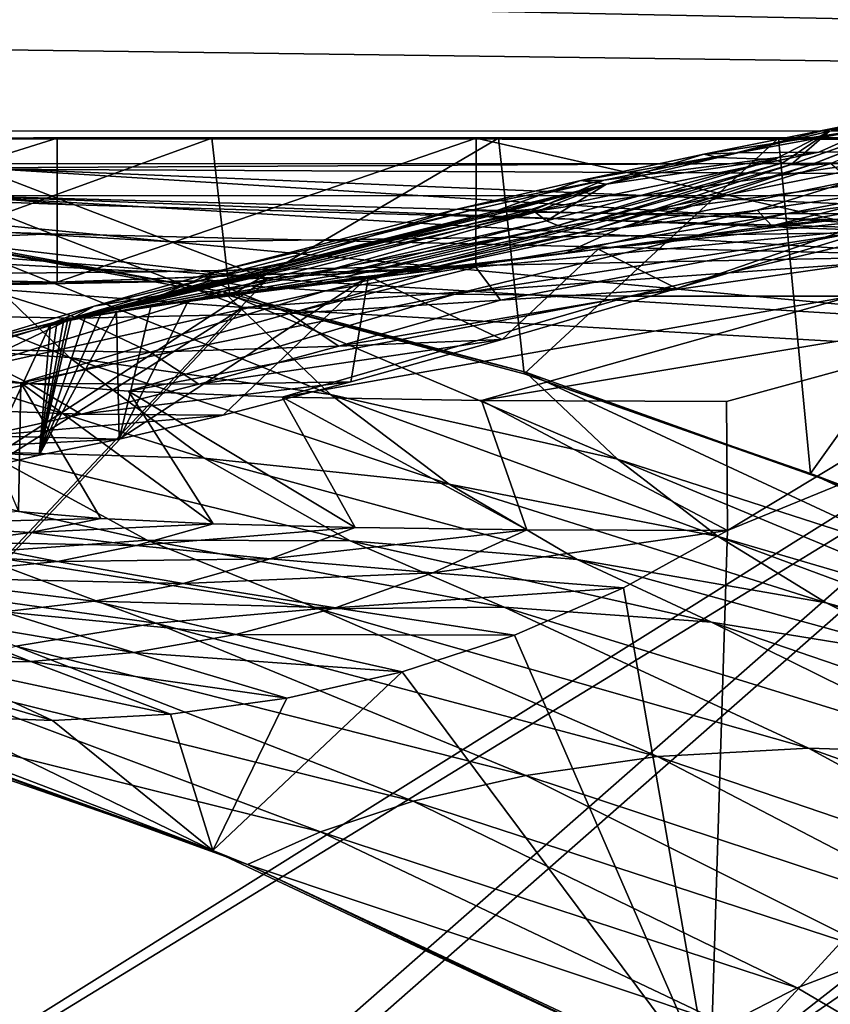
# Model space of a CAD drawing. Header units: metres. Extents: x -904 to 0, y -908 to 0.
# Tile 53 of 127: x -753 to -690, y -119 to -42. Entities that reach past the tile are written whole.
import ezdxf

# ---------------------------------------------------------------- set-up
doc = ezdxf.new("R2010")
doc.units = ezdxf.units.M

msp = doc.modelspace()

# ---------------------------------------------------------------- linework, layer by layer
at = {"layer": 'None'}
for points in [[(-885.9776, -3.567204, 2063.059814), (-239.308899, -51.564125, 2063.059814), (-25.973949, -3.563107, 2063.059814)], [(-843.492188, -35.081711, 2063.059814), (-239.308899, -51.564125, 2063.059814), (-885.9776, -3.567204, 2063.059814)], [(-25.973949, -3.563107, 163.059692), (-239.308899, -51.564125, 163.059692), (-885.977478, -3.567204, 163.059692)], [(-239.308899, -51.564125, 163.059692), (-843.492188, -35.081711, 163.059692), (-885.977478, -3.567204, 163.059692)], [(-843.492188, -35.081711, 2063.059814), (-840.820007, -39.149845, 2063.059814), (-239.308899, -51.564125, 2063.059814)], [(-239.308899, -51.564125, 163.059692), (-840.820007, -39.149845, 163.059692), (-843.492188, -35.081711, 163.059692)], [(-840.820007, -39.149845, 2063.059814), (-839.977417, -43.566975, 2063.059814), (-239.308899, -51.564125, 2063.059814)], [(-839.977417, -43.566975, 163.059692), (-840.820007, -39.149845, 163.059692), (-239.308899, -51.564125, 163.059692)], [(-239.308899, -51.564125, 2063.059814), (-839.977417, -43.566975, 2063.059814), (-839.977356, -51.567074, 2063.059814)], [(-839.977356, -51.567074, 163.059692), (-839.977417, -43.566975, 163.059692), (-239.308899, -51.564125, 163.059692)], [(-680.572144, -49.113285, 1607.149902), (-676.475647, -47.629524, 1617.058105), (-693.294556, -53.610924, 1617.156982)], [(-693.294556, -53.610924, 1617.156982), (-676.475647, -47.629524, 1617.058105), (-691.852417, -53.654686, 1645.976074)], [(-676.475647, -47.629524, 1617.058105), (-675.577393, -47.397617, 1645.847412), (-691.852417, -53.654686, 1645.976074)], [(-691.852417, -53.654686, 1645.976074), (-675.577393, -47.397617, 1645.847412), (-690.214478, -53.526592, 1674.782104)], [(-690.317322, -51.025047, 1551.963745), (-680.572144, -49.113285, 1607.149902), (-693.294556, -53.610924, 1617.156982)], [(-686.994141, -50.796169, 1327.255371), (-678.573547, -49.138653, 1368.492554), (-690.516663, -50.902607, 1439.581299)], [(-678.573547, -49.138653, 1368.492554), (-681.69519, -49.138737, 1487.796631), (-690.516663, -50.902607, 1439.581299)], [(-690.516663, -50.902607, 1439.581299), (-681.69519, -49.138737, 1487.796631), (-690.317322, -51.025047, 1551.963745)], [(-681.69519, -49.138737, 1487.796631), (-680.572144, -49.113285, 1607.149902), (-690.317322, -51.025047, 1551.963745)], [(-606.136414, -51.914799, 661.366394), (-699.596008, -124.971169, 659.501343), (-590.518127, -49.992924, 661.435425)], [(-699.596008, -124.971169, 659.501343), (-663.154419, -147.090363, 658.922119), (-590.518127, -49.992924, 661.435425)], [(-686.994141, -50.796169, 1327.255371), (-690.516663, -50.902607, 1439.581299), (-700.076782, -52.79612, 1439.706055)], [(-700.076782, -52.79612, 1439.706055), (-697.433167, -52.708385, 1327.449585), (-686.994141, -50.796169, 1327.255371)], [(-690.516663, -50.902607, 1439.581299), (-698.974731, -53.059723, 1551.982422), (-700.076782, -52.79612, 1439.706055)], [(-690.317322, -51.025047, 1551.963745), (-698.974731, -53.059723, 1551.982422), (-690.516663, -50.902607, 1439.581299)], [(-690.317322, -51.025047, 1551.963745), (-694.590576, -53.220219, 1588.328369), (-698.974731, -53.059723, 1551.982422)], [(-686.994141, -50.796169, 1327.255371), (-697.433167, -52.708385, 1327.449585), (-691.157104, -52.642071, 1215.333984)], [(-693.955383, -53.478996, 1602.743408), (-694.590576, -53.220219, 1588.328369), (-690.317322, -51.025047, 1551.963745)], [(-693.294556, -53.610924, 1617.156982), (-693.955383, -53.478996, 1602.743408), (-690.317322, -51.025047, 1551.963745)], [(-681.277405, -52.566521, 1103.477173), (-686.994141, -50.796169, 1327.255371), (-691.157104, -52.642071, 1215.333984)], [(-839.977356, -51.567074, 163.059692), (-467.23175, -51.787033, 179.151764), (-488.43335, -51.452713, 181.242859)], [(-488.43335, -51.452713, 181.242859), (-509.100311, -51.598892, 184.762161), (-839.977356, -51.567074, 163.059692)], [(-509.100311, -51.598892, 184.762161), (-530.699768, -51.560055, 189.996307), (-839.977356, -51.567074, 163.059692)], [(-839.977356, -51.567074, 163.059692), (-530.699768, -51.560055, 189.996307), (-552.6875, -51.565384, 197.086807)], [(-239.308899, -51.564125, 163.059692), (-446.597717, -51.562679, 178.448685), (-839.977356, -51.567074, 163.059692)], [(-446.597717, -51.562679, 178.448685), (-467.23175, -51.787033, 179.151764), (-839.977356, -51.567074, 163.059692)], [(-839.977356, -51.567074, 2063.059814), (-467.355255, -51.565228, 2039.645508), (-239.308899, -51.564125, 2063.059814)], [(-519.952271, -51.565491, 2038.379517), (-467.355255, -51.565228, 2039.645508), (-839.977356, -51.567074, 2063.059814)], [(-552.6875, -51.565384, 197.086807), (-575.021118, -51.566418, 206.251297), (-839.977356, -51.567074, 163.059692)], [(-572.431702, -51.56575, 2034.584595), (-519.952271, -51.565491, 2038.379517), (-839.977356, -51.567074, 2063.059814)], [(-839.977356, -51.567074, 2063.059814), (-750.220703, -51.566608, 2041.852539), (-572.431702, -51.56575, 2034.584595)], [(-575.021118, -51.566418, 206.251297), (-716.008057, -51.565823, 218.238647), (-839.977356, -51.567074, 163.059692)], [(-839.977356, -51.567074, 163.059692), (-716.008057, -51.565823, 218.238647), (-738.241882, -51.566166, 215.407654)], [(-738.241882, -51.566166, 215.407654), (-760.885681, -51.566753, 213.048294), (-839.977356, -51.567074, 163.059692)], [(-783.547546, -51.566772, 2047.543701), (-750.220703, -51.566608, 2041.852539), (-839.977356, -51.567074, 2063.059814)], [(-750.220703, -51.566608, 2041.852539), (-783.54895, -61.989502, 2045.689819), (-750.231506, -62.729321, 2039.835571)], [(-750.220703, -51.566608, 2041.852539), (-783.547546, -51.566772, 2047.543701), (-783.54895, -61.989502, 2045.689819)], [(-760.045044, -59.472603, 214.226395), (-760.885681, -51.566753, 213.048294), (-738.241882, -51.566166, 215.407654)], [(-736.846436, -63.788383, 217.489609), (-760.045044, -59.472603, 214.226395), (-738.241882, -51.566166, 215.407654)], [(-717.745789, -51.566448, 2032.447632), (-750.231506, -62.729321, 2039.835571), (-717.750916, -61.57238, 2030.668091)], [(-717.745789, -51.566448, 2032.447632), (-750.220703, -51.566608, 2041.852539), (-750.231506, -62.729321, 2039.835571)], [(-750.220703, -51.566608, 2041.852539), (-624.672058, -51.56601, 2028.267822), (-572.431702, -51.56575, 2034.584595)], [(-750.220703, -51.566608, 2041.852539), (-717.745789, -51.566448, 2032.447632), (-624.672058, -51.56601, 2028.267822)], [(-736.846436, -63.788383, 217.489609), (-738.241882, -51.566166, 215.407654), (-716.008057, -51.565823, 218.238647)], [(-714.020752, -69.827782, 221.625229), (-736.846436, -63.788383, 217.489609), (-716.008057, -51.565823, 218.238647)], [(-686.772827, -58.596397, 2018.32373), (-717.745789, -51.566448, 2032.447632), (-717.750916, -61.57238, 2030.668091)], [(-717.745789, -51.566448, 2032.447632), (-676.5354, -51.566265, 2019.448486), (-624.672058, -51.56601, 2028.267822)], [(-717.745789, -51.566448, 2032.447632), (-686.5354, -51.566296, 2019.448486), (-676.5354, -51.566265, 2019.448486)], [(-686.5354, -51.566296, 2019.448486), (-717.745789, -51.566448, 2032.447632), (-686.772827, -58.596397, 2018.32373)], [(-714.020752, -69.827782, 221.625229), (-716.008057, -51.565823, 218.238647), (-694.29541, -51.566299, 221.463013)], [(-575.021118, -51.566418, 206.251297), (-694.29541, -51.566299, 221.463013), (-716.008057, -51.565823, 218.238647)], [(-691.804321, -77.568283, 226.483505), (-714.020752, -69.827782, 221.625229), (-694.29541, -51.566299, 221.463013)], [(-691.804321, -77.568283, 226.483505), (-694.29541, -51.566299, 221.463013), (-673.218811, -51.567688, 225.023727)], [(-673.218811, -51.567688, 225.023727), (-694.29541, -51.566299, 221.463013), (-575.021118, -51.566418, 206.251297)], [(-670.402771, -86.993828, 231.967194), (-691.804321, -77.568283, 226.483505), (-673.218811, -51.567688, 225.023727)], [(-691.157104, -52.642071, 1215.333984), (-713.637146, -57.312092, 1215.782227), (-681.277405, -52.566521, 1103.477173)], [(-713.637146, -57.312092, 1215.782227), (-705.482178, -57.404751, 1103.947998), (-681.277405, -52.566521, 1103.477173)], [(-707.832947, -54.834736, 1327.637329), (-713.637146, -57.312092, 1215.782227), (-691.157104, -52.642071, 1215.333984)], [(-697.433167, -52.708385, 1327.449585), (-707.832947, -54.834736, 1327.637329), (-691.157104, -52.642071, 1215.333984)], [(-681.277405, -52.566521, 1103.477173), (-705.482178, -57.404751, 1103.947998), (-667.811035, -52.455902, 991.996216)], [(-705.482178, -57.404751, 1103.947998), (-693.73999, -57.422005, 992.433289), (-667.811035, -52.455902, 991.996216)], [(-606.136414, -51.914799, 661.366394), (-637.196106, -56.986664, 661.227844), (-699.596008, -124.971169, 659.501343)], [(-667.811035, -52.455902, 991.996216), (-693.73999, -57.422005, 992.433289), (-650.766357, -52.31934, 881.005737)], [(-693.73999, -57.422005, 992.433289), (-678.420044, -57.364502, 881.352661), (-650.766357, -52.31934, 881.005737)], [(-711.395569, -58.330513, 1602.79248), (-712.268433, -57.964592, 1588.360107), (-694.590576, -53.220219, 1588.328369)], [(-712.268433, -57.964592, 1588.360107), (-707.625366, -55.128059, 1551.999756), (-694.590576, -53.220219, 1588.328369)], [(-711.395569, -58.330513, 1602.79248), (-694.590576, -53.220219, 1588.328369), (-693.955383, -53.478996, 1602.743408)], [(-700.076782, -52.79612, 1439.706055), (-709.608032, -54.845512, 1439.825195), (-697.433167, -52.708385, 1327.449585)], [(-709.608032, -54.845512, 1439.825195), (-707.832947, -54.834736, 1327.637329), (-697.433167, -52.708385, 1327.449585)], [(-707.625366, -55.128059, 1551.999756), (-709.608032, -54.845512, 1439.825195), (-700.076782, -52.79612, 1439.706055)], [(-698.974731, -53.059723, 1551.982422), (-707.625366, -55.128059, 1551.999756), (-700.076782, -52.79612, 1439.706055)], [(-694.590576, -53.220219, 1588.328369), (-707.625366, -55.128059, 1551.999756), (-698.974731, -53.059723, 1551.982422)], [(-710.501953, -58.528481, 1617.220825), (-711.395569, -58.330513, 1602.79248), (-693.955383, -53.478996, 1602.743408)], [(-710.501953, -58.528481, 1617.220825), (-693.955383, -53.478996, 1602.743408), (-693.294556, -53.610924, 1617.156982)], [(-708.601807, -58.636147, 1646.064453), (-710.501953, -58.528481, 1617.220825), (-693.294556, -53.610924, 1617.156982)], [(-708.601807, -58.636147, 1646.064453), (-693.294556, -53.610924, 1617.156982), (-691.852417, -53.654686, 1645.976074)], [(-706.511169, -58.523956, 1674.889526), (-708.601807, -58.636147, 1646.064453), (-691.852417, -53.654686, 1645.976074)], [(-690.214478, -53.526592, 1674.782104), (-688.623352, -54.87331, 1789.914185), (-706.511169, -58.523956, 1674.889526)], [(-690.214478, -53.526592, 1674.782104), (-706.511169, -58.523956, 1674.889526), (-691.852417, -53.654686, 1645.976074)], [(-719.10675, -57.050041, 1439.938721), (-718.188416, -57.174168, 1327.818604), (-707.832947, -54.834736, 1327.637329)], [(-709.608032, -54.845512, 1439.825195), (-719.10675, -57.050041, 1439.938721), (-707.832947, -54.834736, 1327.637329)], [(-716.268677, -57.229954, 1552.015625), (-719.10675, -57.050041, 1439.938721), (-709.608032, -54.845512, 1439.825195)], [(-718.188416, -57.174168, 1327.818604), (-713.637146, -57.312092, 1215.782227), (-707.832947, -54.834736, 1327.637329)], [(-707.625366, -55.128059, 1551.999756), (-716.268677, -57.229954, 1552.015625), (-709.608032, -54.845512, 1439.825195)], [(-688.623352, -54.87331, 1789.914185), (-695.938782, -57.136173, 1789.979858), (-706.511169, -58.523956, 1674.889526)], [(-688.623352, -54.87331, 1789.914185), (-681.651672, -55.045105, 1904.648071), (-695.938782, -57.136173, 1789.979858)], [(-716.017151, -57.290825, 1559.049561), (-716.268677, -57.229954, 1552.015625), (-707.625366, -55.128059, 1551.999756)], [(-715.980103, -57.341629, 1562.641357), (-716.017151, -57.290825, 1559.049561), (-707.625366, -55.128059, 1551.999756)], [(-715.980103, -57.341629, 1562.641357), (-707.625366, -55.128059, 1551.999756), (-715.307922, -57.250824, 1566.12439)], [(-707.625366, -55.128059, 1551.999756), (-713.383423, -57.078003, 1570.325073), (-715.307922, -57.250824, 1566.12439)], [(-713.148926, -57.310753, 1573.925415), (-713.383423, -57.078003, 1570.325073), (-707.625366, -55.128059, 1551.999756)], [(-712.268433, -57.964592, 1588.360107), (-713.148926, -57.310753, 1573.925415), (-707.625366, -55.128059, 1551.999756)], [(-695.938782, -57.136173, 1789.979858), (-681.651672, -55.045109, 1904.648071), (-695.938843, -57.136177, 1789.979858)], [(-695.938843, -57.136177, 1789.979858), (-681.651672, -55.045109, 1904.648071), (-694.814087, -58.359833, 1904.736328)], [(-681.651672, -55.045105, 1904.648071), (-681.651672, -55.045109, 1904.648071), (-695.938782, -57.136173, 1789.979858)], [(-681.651672, -55.045109, 1904.648071), (-681.249146, -56.011528, 1950.980225), (-694.814087, -58.359833, 1904.736328)], [(-694.814087, -58.359833, 1904.736328), (-681.249146, -56.011528, 1950.980225), (-688.421509, -57.72229, 1958.627319)], [(-715.307922, -57.250828, 1566.12439), (-749.44281, -65.717422, 1570.321777), (-749.749573, -65.775154, 1566.162964)], [(-715.307922, -57.250828, 1566.12439), (-749.749573, -65.775154, 1566.162964), (-716.017212, -57.290829, 1559.049561)], [(-713.383484, -57.078007, 1570.325073), (-749.44281, -65.717422, 1570.321777), (-715.307922, -57.250828, 1566.12439)], [(-749.172974, -65.667244, 1573.921265), (-749.44281, -65.717422, 1570.321777), (-713.383484, -57.078007, 1570.325073)], [(-749.172974, -65.667244, 1573.921265), (-713.383484, -57.078007, 1570.325073), (-713.148926, -57.310757, 1573.925415)], [(-737.988586, -61.920437, 1440.148315), (-738.74353, -62.487206, 1328.161255), (-718.188416, -57.174171, 1327.818604)], [(-738.74353, -62.487206, 1328.161255), (-713.637146, -57.312096, 1215.782227), (-718.188416, -57.174171, 1327.818604)], [(-733.529968, -61.5336, 1552.043091), (-737.988586, -61.920437, 1440.148315), (-719.10675, -57.050045, 1439.938721)], [(-737.988586, -61.920437, 1440.148315), (-718.188416, -57.174171, 1327.818604), (-719.10675, -57.050045, 1439.938721)], [(-733.529968, -61.5336, 1552.043091), (-719.10675, -57.050045, 1439.938721), (-716.268677, -57.229958, 1552.015625)], [(-716.017212, -57.290829, 1559.049561), (-733.529968, -61.5336, 1552.043091), (-716.268677, -57.229958, 1552.015625)], [(-716.268677, -57.229958, 1552.015625), (-719.10675, -57.050045, 1439.938721), (-719.10675, -57.050041, 1439.938721)], [(-719.10675, -57.050045, 1439.938721), (-718.188416, -57.174168, 1327.818604), (-719.10675, -57.050041, 1439.938721)], [(-719.10675, -57.050041, 1439.938721), (-716.268677, -57.229954, 1552.015625), (-716.268677, -57.229958, 1552.015625)], [(-719.10675, -57.050045, 1439.938721), (-718.188416, -57.174171, 1327.818604), (-718.188416, -57.174168, 1327.818604)], [(-718.188416, -57.174171, 1327.818604), (-713.637146, -57.312092, 1215.782227), (-718.188416, -57.174168, 1327.818604)], [(-718.188416, -57.174171, 1327.818604), (-713.637146, -57.312096, 1215.782227), (-713.637146, -57.312092, 1215.782227)], [(-716.268677, -57.229954, 1552.015625), (-716.017212, -57.290829, 1559.049561), (-716.268677, -57.229958, 1552.015625)], [(-716.268677, -57.229954, 1552.015625), (-716.017151, -57.290825, 1559.049561), (-716.017212, -57.290829, 1559.049561)], [(-715.307922, -57.250828, 1566.12439), (-716.017212, -57.290829, 1559.049561), (-715.980103, -57.341629, 1562.641357)], [(-715.307922, -57.250828, 1566.12439), (-715.980103, -57.341629, 1562.641357), (-715.307922, -57.250824, 1566.12439)], [(-713.383423, -57.078003, 1570.325073), (-713.383484, -57.078007, 1570.325073), (-715.307922, -57.250824, 1566.12439)], [(-715.307922, -57.250824, 1566.12439), (-713.383484, -57.078007, 1570.325073), (-715.307922, -57.250828, 1566.12439)], [(-713.148926, -57.310757, 1573.925415), (-713.383484, -57.078007, 1570.325073), (-713.383423, -57.078003, 1570.325073)], [(-713.148926, -57.310757, 1573.925415), (-713.383423, -57.078003, 1570.325073), (-713.148926, -57.310753, 1573.925415)], [(-694.814087, -58.359833, 1904.736328), (-710.874573, -60.497696, 1790.08374), (-695.938843, -57.136177, 1789.979858)], [(-710.874573, -60.497696, 1790.08374), (-706.511169, -58.52396, 1674.889526), (-695.938843, -57.136177, 1789.979858)], [(-706.511169, -58.523956, 1674.889526), (-695.938782, -57.136173, 1789.979858), (-695.938843, -57.136177, 1789.979858)], [(-695.938843, -57.136177, 1789.979858), (-706.511169, -58.52396, 1674.889526), (-706.511169, -58.523956, 1674.889526)], [(-688.617249, -63.810783, 771.015198), (-659.544006, -57.217247, 770.81958), (-705.781616, -63.809055, 881.688293)], [(-659.544006, -57.217247, 770.81958), (-678.420044, -57.36451, 881.352661), (-705.781616, -63.809055, 881.688293)], [(-637.196106, -56.986664, 661.227844), (-698.250366, -81.97522, 660.627258), (-699.596008, -124.971169, 659.501343)], [(-637.196106, -56.986664, 661.227844), (-667.944092, -63.675739, 661.088745), (-698.250366, -81.97522, 660.627258)], [(-767.424622, -67.361702, 496.708527), (-777.687378, -57.342358, 495.326935), (-749.283997, -68.575119, 466.229614)], [(-777.687378, -57.342358, 495.326935), (-758.643005, -59.54063, 464.616974), (-749.283997, -68.575119, 466.229614)], [(-749.749573, -65.775154, 1566.162964), (-750.26123, -65.87307, 1559.086914), (-716.017212, -57.290829, 1559.049561)], [(-716.017212, -57.290829, 1559.049561), (-750.26123, -65.87307, 1559.086914), (-733.529968, -61.5336, 1552.043091)], [(-730.110229, -62.049801, 1588.369873), (-749.172974, -65.667244, 1573.921265), (-713.148926, -57.310757, 1573.925415)], [(-738.74353, -62.487206, 1328.161255), (-735.883118, -62.995476, 1216.205444), (-713.637146, -57.312096, 1215.782227)], [(-735.883118, -62.995476, 1216.205444), (-705.482239, -57.404755, 1103.947998), (-713.637146, -57.312096, 1215.782227)], [(-705.482239, -57.404755, 1103.947998), (-735.883118, -62.995476, 1216.205444), (-729.42804, -63.396309, 1104.397461)], [(-730.110229, -62.049801, 1588.369873), (-713.148926, -57.310757, 1573.925415), (-712.268433, -57.964596, 1588.360107)], [(-729.065857, -62.262619, 1602.811279), (-730.110229, -62.049801, 1588.369873), (-712.268433, -57.964596, 1588.360107)], [(-693.73999, -57.422012, 992.433289), (-705.482239, -57.404755, 1103.947998), (-729.42804, -63.396309, 1104.397461)], [(-729.42804, -63.396309, 1104.397461), (-719.390991, -63.668213, 992.853638), (-693.73999, -57.422012, 992.433289)], [(-729.065857, -62.262619, 1602.811279), (-712.268433, -57.964596, 1588.360107), (-711.395569, -58.330517, 1602.79248)], [(-719.390991, -63.668213, 992.853638), (-678.420044, -57.36451, 881.352661), (-693.73999, -57.422012, 992.433289)], [(-705.781616, -63.809055, 881.688293), (-678.420044, -57.36451, 881.352661), (-719.390991, -63.668213, 992.853638)], [(-716.017212, -57.290829, 1559.049561), (-716.017151, -57.290825, 1559.049561), (-715.980103, -57.341629, 1562.641357)], [(-713.637146, -57.312096, 1215.782227), (-705.482178, -57.404751, 1103.947998), (-713.637146, -57.312092, 1215.782227)], [(-713.637146, -57.312096, 1215.782227), (-705.482239, -57.404755, 1103.947998), (-705.482178, -57.404751, 1103.947998)], [(-712.268433, -57.964596, 1588.360107), (-713.148926, -57.310753, 1573.925415), (-712.268433, -57.964592, 1588.360107)], [(-712.268433, -57.964596, 1588.360107), (-713.148926, -57.310757, 1573.925415), (-713.148926, -57.310753, 1573.925415)], [(-711.395569, -58.330517, 1602.79248), (-712.268433, -57.964592, 1588.360107), (-711.395569, -58.330513, 1602.79248)], [(-711.395569, -58.330517, 1602.79248), (-712.268433, -57.964596, 1588.360107), (-712.268433, -57.964592, 1588.360107)], [(-686.749878, -57.9034, 2018.434814), (-708.269531, -60.181992, 1904.802734), (-688.421509, -57.72229, 1958.627319)], [(-688.421509, -57.72229, 1958.627319), (-708.269531, -60.181992, 1904.802734), (-694.814087, -58.359833, 1904.736328)], [(-702.159363, -63.223042, 1939.232544), (-708.269531, -60.181992, 1904.802734), (-686.749878, -57.9034, 2018.434814)], [(-705.482239, -57.404755, 1103.947998), (-693.73999, -57.422005, 992.433289), (-705.482178, -57.404751, 1103.947998)], [(-693.73999, -57.422005, 992.433289), (-705.482239, -57.404755, 1103.947998), (-693.73999, -57.422012, 992.433289)], [(-686.772827, -58.596397, 2018.32373), (-702.159363, -63.223042, 1939.232544), (-686.749878, -57.9034, 2018.434814)], [(-678.420044, -57.364502, 881.352661), (-693.73999, -57.422005, 992.433289), (-693.73999, -57.422012, 992.433289)], [(-693.73999, -57.422012, 992.433289), (-678.420044, -57.36451, 881.352661), (-678.420044, -57.364502, 881.352661)], [(-727.985962, -62.348038, 1617.249268), (-729.065857, -62.262619, 1602.811279), (-711.395569, -58.330517, 1602.79248)], [(-727.985962, -62.348038, 1617.249268), (-711.395569, -58.330517, 1602.79248), (-710.501953, -58.528484, 1617.220825)], [(-725.688171, -62.299686, 1646.111938), (-727.985962, -62.348038, 1617.249268), (-710.501953, -58.528484, 1617.220825)], [(-725.688171, -62.299686, 1646.111938), (-710.501953, -58.528484, 1617.220825), (-708.601868, -58.63615, 1646.064453)], [(-723.181213, -62.083748, 1674.954346), (-725.688171, -62.299686, 1646.111938), (-708.601868, -58.63615, 1646.064453)], [(-710.874573, -60.497696, 1790.08374), (-723.181213, -62.083748, 1674.954346), (-706.511169, -58.52396, 1674.889526)], [(-723.181213, -62.083748, 1674.954346), (-708.601868, -58.63615, 1646.064453), (-706.511169, -58.52396, 1674.889526)], [(-715.858276, -64.130547, 1953.164429), (-686.772827, -58.596397, 2018.32373), (-717.750916, -61.57238, 2030.668091)], [(-702.159363, -63.223042, 1939.232544), (-686.772827, -58.596397, 2018.32373), (-715.858276, -64.130547, 1953.164429)], [(-710.501953, -58.528484, 1617.220825), (-711.395569, -58.330513, 1602.79248), (-710.501953, -58.528481, 1617.220825)], [(-710.501953, -58.528484, 1617.220825), (-711.395569, -58.330517, 1602.79248), (-711.395569, -58.330513, 1602.79248)], [(-708.269531, -60.181992, 1904.802734), (-710.874573, -60.497696, 1790.08374), (-694.814087, -58.359833, 1904.736328)], [(-708.601868, -58.63615, 1646.064453), (-710.501953, -58.528481, 1617.220825), (-708.601807, -58.636147, 1646.064453)], [(-708.601868, -58.63615, 1646.064453), (-710.501953, -58.528484, 1617.220825), (-710.501953, -58.528481, 1617.220825)], [(-706.511169, -58.52396, 1674.889526), (-708.601868, -58.63615, 1646.064453), (-708.601807, -58.636147, 1646.064453)], [(-706.511169, -58.52396, 1674.889526), (-708.601807, -58.636147, 1646.064453), (-706.511169, -58.523956, 1674.889526)], [(-736.846436, -63.788383, 217.489609), (-737.332275, -63.484726, 435.237244), (-760.045044, -59.472603, 214.226395)], [(-737.332275, -63.484726, 435.237244), (-758.643005, -59.54063, 464.616974), (-760.045044, -59.472603, 214.226395)], [(-749.283997, -68.575119, 466.229614), (-758.643005, -59.54063, 464.616974), (-729.022949, -71.43811, 436.997742)], [(-758.643005, -59.54063, 464.616974), (-737.332275, -63.484726, 435.237244), (-729.022949, -71.43811, 436.997742)], [(-708.269531, -60.181992, 1904.802734), (-726.074707, -62.275997, 1790.150269), (-710.874573, -60.497696, 1790.08374)], [(-715.726746, -67.177788, 1859.772705), (-726.074707, -62.275997, 1790.150269), (-708.269531, -60.181992, 1904.802734)], [(-702.159363, -63.223042, 1939.232544), (-715.726746, -67.177788, 1859.772705), (-708.269531, -60.181992, 1904.802734)], [(-726.074707, -62.275997, 1790.150269), (-723.181213, -62.083748, 1674.954346), (-710.874573, -60.497696, 1790.08374)], [(-750.26123, -65.87307, 1559.086914), (-742.146484, -63.734962, 1552.054688), (-733.529968, -61.5336, 1552.043091)], [(-750.231506, -62.729321, 2039.835571), (-719.952454, -61.616341, 2034.453003), (-717.750916, -61.57238, 2030.668091)], [(-738.310364, -62.629875, 2034.453003), (-719.952454, -61.616341, 2034.453003), (-750.231506, -62.729321, 2039.835571)], [(-733.529968, -61.5336, 1552.043091), (-742.146484, -63.734962, 1552.054688), (-737.988586, -61.920437, 1440.148315)], [(-719.952454, -61.616341, 2034.453003), (-738.310364, -62.629875, 2034.453003), (-732.209717, -65.156288, 1953.042236)], [(-719.952454, -61.616341, 2034.453003), (-732.209717, -65.156288, 1953.042236), (-717.750916, -61.57238, 2030.668091)], [(-717.750916, -61.57238, 2030.668091), (-732.209717, -65.156288, 1953.042236), (-715.858276, -64.130547, 1953.164429)], [(-750.231506, -62.729321, 2039.835571), (-783.54895, -61.989502, 2045.689819), (-775.069092, -62.629826, 2034.453003)], [(-748.053101, -65.463814, 1588.357544), (-749.172974, -65.667244, 1573.921265), (-730.110229, -62.049801, 1588.369873)], [(-747.363647, -64.584084, 1440.244385), (-748.932495, -65.457954, 1328.322388), (-738.74353, -62.487206, 1328.161255)], [(-738.74353, -62.487206, 1328.161255), (-748.932495, -65.457954, 1328.322388), (-735.883118, -62.995476, 1216.205444)], [(-746.87262, -65.256905, 1602.799805), (-748.053101, -65.463814, 1588.357544), (-730.110229, -62.049801, 1588.369873)], [(-742.146484, -63.734962, 1552.054688), (-747.363647, -64.584084, 1440.244385), (-737.988586, -61.920437, 1440.148315)], [(-737.988586, -61.920437, 1440.148315), (-747.363647, -64.584084, 1440.244385), (-738.74353, -62.487206, 1328.161255)], [(-746.87262, -65.256905, 1602.799805), (-730.110229, -62.049801, 1588.369873), (-729.065857, -62.262619, 1602.811279)], [(-745.631897, -65.046669, 1617.242065), (-746.87262, -65.256905, 1602.799805), (-729.065857, -62.262619, 1602.811279)], [(-745.631897, -65.046669, 1617.242065), (-729.065857, -62.262619, 1602.811279), (-727.985962, -62.348038, 1617.249268)], [(-742.970398, -64.616463, 1646.118164), (-745.631897, -65.046669, 1617.242065), (-727.985962, -62.348038, 1617.249268)], [(-726.074707, -62.275997, 1790.150269), (-737.364929, -73.031464, 1699.935791), (-745.418762, -74.912407, 1619.653931)], [(-740.069275, -64.173462, 1674.97583), (-726.074707, -62.275997, 1790.150269), (-745.418762, -74.912407, 1619.653931)], [(-740.069275, -64.173462, 1674.97583), (-742.970398, -64.616463, 1646.118164), (-725.688171, -62.299686, 1646.111938)], [(-742.970398, -64.616463, 1646.118164), (-727.985962, -62.348038, 1617.249268), (-725.688171, -62.299686, 1646.111938)], [(-726.074707, -62.275997, 1790.150269), (-740.069275, -64.173462, 1674.97583), (-723.181213, -62.083748, 1674.954346)], [(-740.069275, -64.173462, 1674.97583), (-725.688171, -62.299686, 1646.111938), (-723.181213, -62.083748, 1674.954346)], [(-727.464966, -70.450699, 1779.991333), (-737.364929, -73.031464, 1699.935791), (-726.074707, -62.275997, 1790.150269)], [(-715.726746, -67.177788, 1859.772705), (-727.464966, -70.450699, 1779.991333), (-726.074707, -62.275997, 1790.150269)], [(-756.689697, -62.967751, 2034.453003), (-750.231506, -62.729321, 2039.835571), (-775.069092, -62.629826, 2034.453003)], [(-764.966614, -65.241295, 1952.789307), (-748.58783, -65.526627, 1952.917114), (-756.689697, -62.967751, 2034.453003)], [(-748.932495, -65.457954, 1328.322388), (-757.845337, -69.679581, 1216.602783), (-735.883118, -62.995476, 1216.205444)], [(-735.883118, -62.995476, 1216.205444), (-757.845337, -69.679581, 1216.602783), (-729.42804, -63.396309, 1104.397461)], [(-748.58783, -65.526627, 1952.917114), (-738.310364, -62.629875, 2034.453003), (-756.689697, -62.967751, 2034.453003)], [(-756.689697, -62.967751, 2034.453003), (-738.310364, -62.629875, 2034.453003), (-750.231506, -62.729321, 2039.835571)], [(-738.310364, -62.629875, 2034.453003), (-748.58783, -65.526627, 1952.917114), (-732.209717, -65.156288, 1953.042236)], [(-715.726746, -67.177788, 1859.772705), (-702.159363, -63.223042, 1939.232544), (-728.394775, -67.703293, 1871.577026)], [(-728.394775, -67.703293, 1871.577026), (-702.159363, -63.223042, 1939.232544), (-715.858276, -64.130547, 1953.164429)], [(-757.845337, -69.679581, 1216.602783), (-753.058228, -70.52713, 1104.824463), (-729.42804, -63.396309, 1104.397461)], [(-729.42804, -63.396309, 1104.397461), (-753.058228, -70.52713, 1104.824463), (-719.390991, -63.668213, 992.853638)], [(-753.058228, -70.52713, 1104.824463), (-744.700928, -71.179352, 993.256104), (-719.390991, -63.668213, 992.853638)], [(-750.26123, -65.87307, 1559.086914), (-750.754089, -65.969429, 1552.064819), (-742.146484, -63.734962, 1552.054688)], [(-750.754089, -65.969429, 1552.064819), (-747.363647, -64.584084, 1440.244385), (-742.146484, -63.734962, 1552.054688)], [(-719.390991, -63.668213, 992.853638), (-744.700928, -71.179352, 993.256104), (-705.781616, -63.809055, 881.688293)], [(-744.700928, -71.179352, 993.256104), (-732.781982, -71.636986, 882.011841), (-705.781616, -63.809055, 881.688293)], [(-729.022949, -71.43811, 436.997742), (-737.332275, -63.484726, 435.237244), (-706.781189, -76.455765, 409.234253)], [(-737.332275, -63.484726, 435.237244), (-713.90332, -69.70594, 407.43335), (-706.781189, -76.455765, 409.234253)], [(-713.90332, -69.70594, 407.43335), (-737.332275, -63.484726, 435.237244), (-736.846436, -63.788383, 217.489609)], [(-714.020752, -69.827782, 221.625229), (-713.90332, -69.70594, 407.43335), (-736.846436, -63.788383, 217.489609)], [(-705.781616, -63.809055, 881.688293), (-732.781982, -71.636986, 882.011841), (-688.617249, -63.810783, 771.015198)], [(-732.781982, -71.636986, 882.011841), (-717.313416, -71.901535, 771.204773), (-688.617249, -63.810783, 771.015198)], [(-688.617249, -63.810783, 771.015198), (-717.313416, -71.901535, 771.204773), (-667.944092, -63.675739, 661.088745)], [(-717.313416, -71.901535, 771.204773), (-698.311218, -71.975281, 660.949097), (-667.944092, -63.675739, 661.088745)], [(-667.944092, -63.675739, 661.088745), (-698.311218, -71.975281, 660.949097), (-698.250366, -81.97522, 660.627258)], [(-750.754089, -65.969429, 1552.064819), (-756.692932, -67.399513, 1440.334717), (-747.363647, -64.584084, 1440.244385)], [(-756.692932, -67.399513, 1440.334717), (-748.932495, -65.457954, 1328.322388), (-747.363647, -64.584084, 1440.244385)], [(-745.631897, -65.046669, 1617.242065), (-742.970398, -64.616463, 1646.118164), (-745.418762, -74.912407, 1619.653931)], [(-745.418762, -74.912407, 1619.653931), (-742.970398, -64.616463, 1646.118164), (-740.069275, -64.173462, 1674.97583)], [(-732.209717, -65.156288, 1953.042236), (-728.394775, -67.703293, 1871.577026), (-715.858276, -64.130547, 1953.164429)], [(-757.6651, -67.959587, 1871.17749), (-748.58783, -65.526627, 1952.917114), (-764.966614, -65.241295, 1952.789307)], [(-756.692932, -67.399513, 1440.334717), (-759.057312, -68.636765, 1328.476807), (-748.932495, -65.457954, 1328.322388)], [(-759.057312, -68.636765, 1328.476807), (-757.845337, -69.679581, 1216.602783), (-748.932495, -65.457954, 1328.322388)], [(-748.58783, -65.526627, 1952.917114), (-757.6651, -67.959587, 1871.17749), (-743.026733, -68.1483, 1871.379639)], [(-746.87262, -65.256905, 1602.799805), (-745.631897, -65.046669, 1617.242065), (-751.620789, -76.145195, 1539.19519)], [(-751.620789, -76.145195, 1539.19519), (-745.631897, -65.046669, 1617.242065), (-745.418762, -74.912407, 1619.653931)], [(-748.053101, -65.463814, 1588.357544), (-746.87262, -65.256905, 1602.799805), (-751.620789, -76.145195, 1539.19519)], [(-751.620789, -76.145195, 1539.19519), (-749.172974, -65.667244, 1573.921265), (-748.053101, -65.463814, 1588.357544)], [(-732.209717, -65.156288, 1953.042236), (-748.58783, -65.526627, 1952.917114), (-743.026733, -68.1483, 1871.379639)], [(-743.026733, -68.1483, 1871.379639), (-728.394775, -67.703293, 1871.577026), (-732.209717, -65.156288, 1953.042236)], [(-756.692932, -67.399513, 1440.334717), (-750.754089, -65.969429, 1552.064819), (-755.966309, -77.179573, 1458.612061)], [(-755.966309, -77.179573, 1458.612061), (-750.754089, -65.969429, 1552.064819), (-751.620789, -76.145195, 1539.19519)], [(-749.44281, -65.717422, 1570.321777), (-749.172974, -65.667244, 1573.921265), (-751.620789, -76.145195, 1539.19519)], [(-749.749573, -65.775154, 1566.162964), (-749.44281, -65.717422, 1570.321777), (-751.620789, -76.145195, 1539.19519)], [(-751.620789, -76.145195, 1539.19519), (-750.26123, -65.87307, 1559.086914), (-749.749573, -65.775154, 1566.162964)], [(-750.754089, -65.969429, 1552.064819), (-750.26123, -65.87307, 1559.086914), (-751.620789, -76.145195, 1539.19519)], [(-727.464966, -70.450699, 1779.991333), (-715.726746, -67.177788, 1859.772705), (-739.238892, -70.645493, 1789.72876)], [(-739.238892, -70.645493, 1789.72876), (-715.726746, -67.177788, 1859.772705), (-728.394775, -67.703293, 1871.577026)], [(-749.283997, -68.575119, 466.229614), (-738.835938, -76.369728, 467.962616), (-767.424622, -67.361702, 496.708527)], [(-738.835938, -76.369728, 467.962616), (-755.866333, -75.886841, 498.220551), (-767.424622, -67.361702, 496.708527)], [(-739.238892, -70.645493, 1789.72876), (-728.394775, -67.703293, 1871.577026), (-743.026733, -68.1483, 1871.379639)], [(-757.6651, -67.959587, 1871.17749), (-765.530029, -69.940224, 1789.259644), (-752.391846, -70.598877, 1789.496826)], [(-743.026733, -68.1483, 1871.379639), (-757.6651, -67.959587, 1871.17749), (-752.391846, -70.598877, 1789.496826)], [(-752.391846, -70.598877, 1789.496826), (-739.238892, -70.645493, 1789.72876), (-743.026733, -68.1483, 1871.379639)], [(-729.022949, -71.43811, 436.997742), (-719.827087, -78.397995, 438.857391), (-749.283997, -68.575119, 466.229614)], [(-719.827087, -78.397995, 438.857391), (-738.835938, -76.369728, 467.962616), (-749.283997, -68.575119, 466.229614)], [(-752.391846, -70.598877, 1789.496826), (-765.530029, -69.940224, 1789.259644), (-760.293823, -72.515564, 1707.427246)], [(-753.221802, -80.508499, 1107.624023), (-753.058228, -70.52713, 1104.824463), (-757.845337, -69.679581, 1216.602783)], [(-688.608215, -78.789703, 381.493652), (-713.90332, -69.70594, 407.43335), (-714.020752, -69.827782, 221.625229)], [(-691.804321, -77.568283, 226.483505), (-688.608215, -78.789703, 381.493652), (-714.020752, -69.827782, 221.625229)], [(-706.781189, -76.455765, 409.234253), (-713.90332, -69.70594, 407.43335), (-682.79718, -84.184547, 383.199188)], [(-713.90332, -69.70594, 407.43335), (-688.608215, -78.789703, 381.493652), (-682.79718, -84.184547, 383.199188)], [(-760.293823, -72.515564, 1707.427246), (-748.381348, -72.957718, 1707.658936), (-752.391846, -70.598877, 1789.496826)], [(-753.221802, -80.508499, 1107.624023), (-746.837891, -81.053223, 1017.687134), (-753.058228, -70.52713, 1104.824463)], [(-746.837891, -81.053223, 1017.687134), (-738.137207, -81.471512, 927.924622), (-753.058228, -70.52713, 1104.824463)], [(-753.058228, -70.52713, 1104.824463), (-738.137207, -81.471512, 927.924622), (-744.700928, -71.179352, 993.256104)], [(-748.381348, -72.957718, 1707.658936), (-739.238892, -70.645493, 1789.72876), (-752.391846, -70.598877, 1789.496826)], [(-748.381348, -72.957718, 1707.658936), (-737.364929, -73.031464, 1699.935791), (-727.464966, -70.450699, 1779.991333)], [(-748.381348, -72.957718, 1707.658936), (-727.464966, -70.450699, 1779.991333), (-739.238892, -70.645493, 1789.72876)], [(-738.137207, -81.471512, 927.924622), (-727.12323, -81.763947, 838.390686), (-744.700928, -71.179352, 993.256104)], [(-744.700928, -71.179352, 993.256104), (-727.12323, -81.763947, 838.390686), (-732.781982, -71.636986, 882.011841)], [(-727.12323, -81.763947, 838.390686), (-713.80072, -81.931427, 749.140686), (-732.781982, -71.636986, 882.011841)], [(-732.781982, -71.636986, 882.011841), (-713.80072, -81.931427, 749.140686), (-717.313416, -71.901535, 771.204773)], [(-706.781189, -76.455765, 409.234253), (-698.969971, -82.44548, 411.105713), (-729.022949, -71.43811, 436.997742)], [(-698.969971, -82.44548, 411.105713), (-719.827087, -78.397995, 438.857391), (-729.022949, -71.43811, 436.997742)], [(-760.293823, -72.515564, 1707.427246), (-755.814087, -74.641838, 1625.405884), (-748.381348, -72.957718, 1707.658936)], [(-713.80072, -81.931427, 749.140686), (-698.250366, -81.97522, 660.627258), (-717.313416, -71.901535, 771.204773)], [(-717.313416, -71.901535, 771.204773), (-698.250366, -81.97522, 660.627258), (-698.311218, -71.975281, 660.949097)], [(-755.814087, -74.641838, 1625.405884), (-737.364929, -73.031464, 1699.935791), (-748.381348, -72.957718, 1707.658936)], [(-745.418762, -74.912407, 1619.653931), (-737.364929, -73.031464, 1699.935791), (-755.814087, -74.641838, 1625.405884)], [(-761.530884, -75.739838, 1543.009399), (-745.418762, -74.912407, 1619.653931), (-755.814087, -74.641838, 1625.405884)], [(-761.530884, -75.739838, 1543.009399), (-751.620789, -76.145195, 1539.19519), (-745.418762, -74.912407, 1619.653931)], [(-755.866333, -75.886841, 498.220551), (-743.259094, -82.741211, 499.830872), (-770.84729, -76.531425, 529.465881)], [(-755.966309, -77.179573, 1458.612061), (-751.620789, -76.145195, 1539.19519), (-761.530884, -75.739838, 1543.009399)], [(-738.835938, -76.369728, 467.962616), (-727.499084, -82.777344, 469.782806), (-755.866333, -75.886841, 498.220551)], [(-727.499084, -82.777344, 469.782806), (-743.259094, -82.741211, 499.830872), (-755.866333, -75.886841, 498.220551)], [(-743.259094, -82.741211, 499.830872), (-757.114929, -83.752312, 530.77771), (-770.84729, -76.531425, 529.465881)], [(-719.827087, -78.397995, 438.857391), (-709.900879, -84.246231, 440.784576), (-738.835938, -76.369728, 467.962616)], [(-709.900879, -84.246231, 440.784576), (-727.499084, -82.777344, 469.782806), (-738.835938, -76.369728, 467.962616)], [(-682.79718, -84.184547, 383.199188), (-676.487732, -89.034195, 384.943604), (-706.781189, -76.455765, 409.234253)], [(-676.487732, -89.034195, 384.943604), (-698.969971, -82.44548, 411.105713), (-706.781189, -76.455765, 409.234253)], [(-670.402771, -86.993828, 231.967194), (-661.854492, -91.347397, 357.745209), (-691.804321, -77.568283, 226.483505)], [(-661.854492, -91.347397, 357.745209), (-688.608215, -78.789703, 381.493652), (-691.804321, -77.568283, 226.483505)], [(-698.969971, -82.44548, 411.105713), (-690.585266, -87.585106, 413.019958), (-719.827087, -78.397995, 438.857391)], [(-690.585266, -87.585106, 413.019958), (-709.900879, -84.246231, 440.784576), (-719.827087, -78.397995, 438.857391)], [(-746.837891, -81.053223, 1017.687134), (-753.221802, -80.508499, 1107.624023), (-763.442993, -81.481064, 1107.791138)], [(-752.310669, -82.138924, 1017.781677), (-746.837891, -81.053223, 1017.687134), (-763.442993, -81.481064, 1107.791138)], [(-752.310669, -82.138924, 1017.781677), (-763.442993, -81.481064, 1107.791138), (-757.860718, -82.87925, 1017.878784)], [(-738.137207, -81.471512, 927.924622), (-746.837891, -81.053223, 1017.687134), (-752.310669, -82.138924, 1017.781677)], [(-744.110718, -83.147202, 928.018677), (-738.137207, -81.471512, 927.924622), (-752.310669, -82.138924, 1017.781677)], [(-727.12323, -81.763947, 838.390686), (-738.137207, -81.471512, 927.924622), (-744.110718, -83.147202, 928.018677)], [(-744.110718, -83.147202, 928.018677), (-752.310669, -82.138924, 1017.781677), (-757.860718, -82.87925, 1017.878784)], [(-733.705322, -84.185219, 838.470093), (-727.12323, -81.763947, 838.390686), (-744.110718, -83.147202, 928.018677)], [(-713.80072, -81.931427, 749.140686), (-727.12323, -81.763947, 838.390686), (-733.705322, -84.185219, 838.470093)], [(-721.090027, -85.278526, 749.189514), (-713.80072, -81.931427, 749.140686), (-733.705322, -84.185219, 838.470093)], [(-721.090027, -85.278526, 749.189514), (-698.250366, -81.97522, 660.627258), (-713.80072, -81.931427, 749.140686)], [(-706.311096, -86.44014, 660.510315), (-698.250366, -81.97522, 660.627258), (-721.090027, -85.278526, 749.189514)], [(-699.596008, -124.971169, 659.501343), (-698.250366, -81.97522, 660.627258), (-706.311096, -86.44014, 660.510315)], [(-669.759094, -93.275589, 386.704712), (-698.969971, -82.44548, 411.105713), (-676.487732, -89.034195, 384.943604)], [(-669.759094, -93.275589, 386.704712), (-690.585266, -87.585106, 413.019958), (-698.969971, -82.44548, 411.105713)], [(-757.860718, -82.87925, 1017.878784), (-769.100037, -83.307098, 1018.078918), (-750.20636, -84.398254, 928.116333)], [(-744.110718, -83.147202, 928.018677), (-757.860718, -82.87925, 1017.878784), (-750.20636, -84.398254, 928.116333)], [(-757.114929, -83.752312, 530.77771), (-743.259094, -82.741211, 499.830872), (-729.957214, -88.069244, 501.499634)], [(-733.705322, -84.185219, 838.470093), (-744.110718, -83.147202, 928.018677), (-750.20636, -84.398254, 928.116333)], [(-729.957214, -88.069244, 501.499634), (-743.259094, -82.741211, 499.830872), (-715.564514, -87.919098, 471.651886)], [(-743.259094, -82.741211, 499.830872), (-727.499084, -82.777344, 469.782806), (-715.564514, -87.919098, 471.651886)], [(-715.564514, -87.919098, 471.651886), (-727.499084, -82.777344, 469.782806), (-699.474854, -89.081345, 442.74588)], [(-727.499084, -82.777344, 469.782806), (-709.900879, -84.246231, 440.784576), (-699.474854, -89.081345, 442.74588)], [(-769.100037, -83.307098, 1018.078918), (-762.638672, -85.599396, 928.320251), (-750.20636, -84.398254, 928.116333)], [(-769.027832, -85.47599, 562.489075), (-757.114929, -83.752312, 530.77771), (-742.590393, -89.182762, 532.150024)], [(-742.590393, -89.182762, 532.150024), (-757.114929, -83.752312, 530.77771), (-729.957214, -88.069244, 501.499634)], [(-750.20636, -84.398254, 928.116333), (-762.638672, -85.599396, 928.320251), (-740.468445, -86.085373, 838.553467)], [(-740.468445, -86.085373, 838.553467), (-733.705322, -84.185219, 838.470093), (-750.20636, -84.398254, 928.116333)], [(-721.090027, -85.278526, 749.189514), (-733.705322, -84.185219, 838.470093), (-740.468445, -86.085373, 838.553467)], [(-699.474854, -89.081345, 442.74588), (-709.900879, -84.246231, 440.784576), (-681.800598, -91.951897, 414.950867)], [(-709.900879, -84.246231, 440.784576), (-690.585266, -87.585106, 413.019958), (-681.800598, -91.951897, 414.950867)], [(-753.426331, -90.956947, 563.47876), (-769.027832, -85.47599, 562.489075), (-742.590393, -89.182762, 532.150024)], [(-728.636475, -87.988174, 749.241272), (-721.090027, -85.278526, 749.189514), (-740.468445, -86.085373, 838.553467)], [(-728.636475, -87.988174, 749.241272), (-706.311096, -86.44014, 660.510315), (-721.090027, -85.278526, 749.189514)], [(-762.638672, -85.599396, 928.320251), (-747.372742, -87.453346, 838.640198), (-740.468445, -86.085373, 838.553467)], [(-754.372375, -88.280968, 838.729675), (-747.372742, -87.453346, 838.640198), (-762.638672, -85.599396, 928.320251)], [(-740.468445, -86.085373, 838.553467), (-747.372742, -87.453346, 838.640198), (-728.636475, -87.988174, 749.241272)], [(-714.74823, -90.108238, 660.414246), (-706.311096, -86.44014, 660.510315), (-728.636475, -87.988174, 749.241272)], [(-706.311096, -86.44014, 660.510315), (-714.74823, -90.108238, 660.414246), (-699.596008, -124.971169, 659.501343)], [(-736.388, -90.044235, 749.295593), (-747.372742, -87.453346, 838.640198), (-754.372375, -88.280968, 838.729675)], [(-747.372742, -87.453346, 838.640198), (-736.388, -90.044235, 749.295593), (-728.636475, -87.988174, 749.241272)], [(-681.800598, -91.951897, 414.950867), (-690.585266, -87.585106, 413.019958), (-662.732483, -96.966431, 388.465149)], [(-690.585266, -87.585106, 413.019958), (-669.759094, -93.275589, 386.704712), (-662.732483, -96.966431, 388.465149)], [(-768.475159, -88.29673, 838.914368), (-752.272278, -92.149445, 749.410156), (-761.421204, -88.562332, 838.821289)], [(-760.288086, -92.186218, 749.469543), (-752.272278, -92.149445, 749.410156), (-768.475159, -88.29673, 838.914368)], [(-754.372375, -88.280968, 838.729675), (-761.421204, -88.562332, 838.821289), (-744.286621, -91.434601, 749.352051)], [(-744.286621, -91.434601, 749.352051), (-736.388, -90.044235, 749.295593), (-754.372375, -88.280968, 838.729675)], [(-729.957214, -88.069244, 501.499634), (-703.663269, -99.514404, 504.812805), (-742.590393, -89.182762, 532.150024)], [(-736.388, -90.044235, 749.295593), (-714.74823, -90.108238, 660.414246), (-728.636475, -87.988174, 749.241272)], [(-715.564514, -87.919098, 471.651886), (-691.964844, -98.856468, 475.370453), (-729.957214, -88.069244, 501.499634)], [(-691.964844, -98.856468, 475.370453), (-703.663269, -99.514404, 504.812805), (-729.957214, -88.069244, 501.499634)], [(-699.474854, -89.081345, 442.74588), (-678.850708, -99.274269, 446.655853), (-715.564514, -87.919098, 471.651886)], [(-678.850708, -99.274269, 446.655853), (-691.964844, -98.856468, 475.370453), (-715.564514, -87.919098, 471.651886)], [(-761.421204, -88.562332, 838.821289), (-752.272278, -92.149445, 749.410156), (-744.286621, -91.434601, 749.352051)], [(-742.590393, -89.182762, 532.150024), (-713.891357, -100.969963, 534.868774), (-753.426331, -90.956947, 563.47876)], [(-703.663269, -99.514404, 504.812805), (-713.891357, -100.969963, 534.868774), (-742.590393, -89.182762, 532.150024)], [(-681.800598, -91.951897, 414.950867), (-664.415955, -101.083519, 418.807953), (-699.474854, -89.081345, 442.74588)], [(-664.415955, -101.083519, 418.807953), (-678.850708, -99.274269, 446.655853), (-699.474854, -89.081345, 442.74588)], [(-744.286621, -91.434601, 749.352051), (-723.47522, -92.948906, 660.339844), (-736.388, -90.044235, 749.295593)], [(-723.47522, -92.948906, 660.339844), (-714.74823, -90.108238, 660.414246), (-736.388, -90.044235, 749.295593)], [(-714.74823, -90.108238, 660.414246), (-723.47522, -92.948906, 660.339844), (-699.596008, -124.971169, 659.501343)], [(-768.27771, -91.545532, 749.529785), (-750.588196, -96.709656, 660.241577), (-760.288086, -92.186218, 749.469543)], [(-759.722168, -96.35424, 660.250793), (-750.588196, -96.709656, 660.241577), (-768.27771, -91.545532, 749.529785)], [(-722.614502, -102.98246, 565.43512), (-762.439697, -93.131081, 595.371582), (-753.426331, -90.956947, 563.47876)], [(-713.891357, -100.969963, 534.868774), (-722.614502, -102.98246, 565.43512), (-753.426331, -90.956947, 563.47876)], [(-752.272278, -92.149445, 749.410156), (-732.412476, -94.978195, 660.286804), (-744.286621, -91.434601, 749.352051)], [(-732.412476, -94.978195, 660.286804), (-723.47522, -92.948906, 660.339844), (-744.286621, -91.434601, 749.352051)], [(-760.288086, -92.186218, 749.469543), (-741.454834, -96.231598, 660.254028), (-752.272278, -92.149445, 749.410156)], [(-760.288086, -92.186218, 749.469543), (-750.588196, -96.709656, 660.241577), (-741.454834, -96.231598, 660.254028)], [(-741.454834, -96.231598, 660.254028), (-732.412476, -94.978195, 660.286804), (-752.272278, -92.149445, 749.410156)], [(-738.155334, -106.799614, 659.977173), (-778.207214, -92.91716, 660.340759), (-778.207275, -92.91729, 627.740967)], [(-778.207275, -92.91729, 627.740967), (-769.620239, -95.49382, 627.740967), (-738.155334, -106.799614, 659.977173)], [(-768.78064, -95.135414, 660.282654), (-778.207214, -92.91716, 660.340759), (-738.155334, -106.799614, 659.977173)], [(-729.808167, -105.344353, 596.419983), (-769.620239, -95.49382, 627.740967), (-762.439697, -93.131081, 595.371582)], [(-729.808167, -105.344353, 596.419983), (-762.439697, -93.131081, 595.371582), (-722.614502, -102.98246, 565.43512)], [(-699.596008, -124.971169, 659.501343), (-723.47522, -92.948906, 660.339844), (-738.155334, -106.799614, 659.977173)], [(-723.47522, -92.948906, 660.339844), (-732.412476, -94.978195, 660.286804), (-738.155334, -106.799614, 659.977173)], [(-738.155334, -106.799614, 659.977173), (-759.722168, -96.35424, 660.250793), (-768.78064, -95.135414, 660.282654)], [(-738.155334, -106.799614, 659.977173), (-732.412476, -94.978195, 660.286804), (-741.454834, -96.231598, 660.254028)], [(-735.459351, -107.892639, 627.740967), (-769.620239, -95.49382, 627.740967), (-729.808167, -105.344353, 596.419983)], [(-769.620239, -95.49382, 627.740967), (-735.459351, -107.892639, 627.740967), (-738.155334, -106.799614, 659.977173)], [(-750.588196, -96.709656, 660.241577), (-759.722168, -96.35424, 660.250793), (-738.155334, -106.799614, 659.977173)], [(-741.454834, -96.231598, 660.254028), (-750.588196, -96.709656, 660.241577), (-738.155334, -106.799614, 659.977173)], [(-703.663269, -99.514404, 504.812805), (-691.964844, -98.856468, 475.370453), (-669.075684, -111.282997, 479.030426)], [(-669.075684, -111.282997, 479.030426), (-691.964844, -98.856468, 475.370453), (-658.824158, -110.656563, 450.523987)], [(-691.964844, -98.856468, 475.370453), (-678.850708, -99.274269, 446.655853), (-658.824158, -110.656563, 450.523987)], [(-713.891357, -100.969963, 534.868774), (-703.663269, -99.514404, 504.812805), (-678.190979, -112.758087, 508.056793)], [(-678.190979, -112.758087, 508.056793), (-703.663269, -99.514404, 504.812805), (-669.075684, -111.282997, 479.030426)], [(-722.614502, -102.98246, 565.43512), (-713.891357, -100.969963, 534.868774), (-686.125, -114.869667, 537.516479)], [(-686.125, -114.869667, 537.516479), (-713.891357, -100.969963, 534.868774), (-678.190979, -112.758087, 508.056793)], [(-692.848328, -117.434547, 567.329651), (-729.808167, -105.344353, 596.419983), (-722.614502, -102.98246, 565.43512)], [(-692.848328, -117.434547, 567.329651), (-722.614502, -102.98246, 565.43512), (-686.125, -114.869667, 537.516479)], [(-698.339539, -120.294052, 597.428589), (-735.459351, -107.892639, 627.740967), (-729.808167, -105.344353, 596.419983)], [(-698.339539, -120.294052, 597.428589), (-729.808167, -105.344353, 596.419983), (-692.848328, -117.434547, 567.329651)], [(-738.155334, -106.799614, 659.977173), (-735.459351, -107.892639, 627.740967), (-699.596008, -124.971169, 659.501343)], [(-702.585693, -123.329681, 627.740967), (-735.459351, -107.892639, 627.740967), (-698.339539, -120.294052, 597.428589)], [(-735.459351, -107.892639, 627.740967), (-702.585693, -123.329681, 627.740967), (-699.596008, -124.971169, 659.501343)], [(-692.848328, -117.434547, 567.329651), (-686.125, -114.869667, 537.516479), (-664.326416, -134.21666, 569.149597)], [(-664.326416, -134.21666, 569.149597), (-698.339539, -120.294052, 597.428589), (-692.848328, -117.434547, 567.329651)]]:
    msp.add_3dface(points, dxfattribs=at)
at = {"layer": 'None012311'}
for points in [[(-21.156561, -13.196362, 160.059708), (-245.037064, -51.013153, 160.059708), (-882.848145, -13.196362, 160.059708)], [(-245.037064, -51.013153, 160.059708), (-838.07196, -51.007679, 160.059708), (-882.848145, -13.196362, 160.059708)], [(-840.648193, -53.564903, 163.059708), (-243.739731, -53.519718, 163.059708), (-882.848145, -16.196362, 163.059708)], [(-882.848145, -16.196362, 163.059708), (-243.739731, -53.519718, 163.059708), (-21.156561, -16.196362, 163.059708)], [(-838.07196, -51.007679, 160.059708), (-245.037064, -51.013153, 160.059708), (-756.383728, -53.87439, 151.006119)], [(-756.383728, -53.87439, 151.006119), (-245.037064, -51.013153, 160.059708), (-607.685181, -60.032143, 141.866348)], [(-784.162048, -55.419205, 141.987122), (-792.569336, -53.213612, 151.023407), (-748.891479, -56.740417, 141.95253)], [(-792.569336, -53.213612, 151.023407), (-756.383728, -53.87439, 151.006119), (-748.891479, -56.740417, 141.95253)], [(-840.648193, -53.564903, 163.059708), (-321.351135, -56.11396, 154.215454), (-243.739731, -53.519718, 163.059708)], [(-758.300842, -56.021824, 154.161804), (-321.351135, -56.11396, 154.215454), (-840.648193, -53.564903, 163.059708)], [(-748.891479, -56.740417, 141.95253), (-756.383728, -53.87439, 151.006119), (-678.308105, -58.784901, 141.899002)], [(-678.308105, -58.784901, 141.899002), (-756.383728, -53.87439, 151.006119), (-607.685181, -60.032143, 141.866348)], [(-775.754761, -57.624794, 132.950836), (-784.162048, -55.419205, 141.987122), (-741.399231, -59.606445, 132.898956)], [(-784.162048, -55.419205, 141.987122), (-748.891479, -56.740417, 141.95253), (-741.399231, -59.606445, 132.898956)], [(-786.153015, -57.856766, 144.639053), (-750.660828, -58.974827, 144.827957), (-758.300842, -56.021824, 154.161804)], [(-679.64978, -60.680202, 145.092072), (-608.613647, -61.710278, 145.23645), (-758.300842, -56.021824, 154.161804)], [(-608.613647, -61.710278, 145.23645), (-537.564453, -62.078083, 145.286179), (-758.300842, -56.021824, 154.161804)], [(-758.300842, -56.021824, 154.161804), (-537.564453, -62.078083, 145.286179), (-321.351135, -56.11396, 154.215454)], [(-750.660828, -58.974827, 144.827957), (-679.64978, -60.680202, 145.092072), (-758.300842, -56.021824, 154.161804)], [(-741.399231, -59.606445, 132.898956), (-748.891479, -56.740417, 141.95253), (-678.308105, -58.784901, 141.899002)], [(-786.153015, -57.856766, 144.639053), (-777.587097, -60.129845, 135.303894), (-750.660828, -58.974827, 144.827957)], [(-767.347473, -59.830387, 123.914551), (-775.754761, -57.624794, 132.950836), (-733.906982, -62.472473, 123.845367)], [(-775.754761, -57.624794, 132.950836), (-741.399231, -59.606445, 132.898956), (-733.906982, -62.472473, 123.845367)], [(-777.587097, -60.129845, 135.303894), (-743.024048, -61.926983, 135.491211), (-750.660828, -58.974827, 144.827957)], [(-750.660828, -58.974827, 144.827957), (-743.024048, -61.926983, 135.491211), (-679.64978, -60.680202, 145.092072)], [(-741.399231, -59.606445, 132.898956), (-678.308105, -58.784901, 141.899002), (-666.961548, -66.560753, 123.738312)], [(-767.347473, -59.830387, 123.914551), (-733.906982, -62.472473, 123.845367), (-836.753357, -129.263702, 122.096375)], [(-777.587097, -60.129845, 135.303894), (-769.821655, -62.186054, 126.853897), (-743.024048, -61.926983, 135.491211)], [(-733.906982, -62.472473, 123.845367), (-741.399231, -59.606445, 132.898956), (-666.961548, -66.560753, 123.738312)], [(-743.024048, -61.926983, 135.491211), (-735.781311, -64.685555, 126.788445), (-679.64978, -60.680202, 145.092072)], [(-679.64978, -60.680202, 145.092072), (-735.781311, -64.685555, 126.788445), (-667.053589, -68.612343, 126.685616)], [(-836.753357, -129.263702, 122.096375), (-733.906982, -62.472473, 123.845367), (-839.567505, -174.543259, 120.91069)], [(-733.906982, -62.472473, 123.845367), (-666.961548, -66.560753, 123.738312), (-839.567505, -174.543259, 120.91069)], [(-769.821655, -62.186054, 126.853897), (-834.682922, -127.08474, 125.154465), (-735.781311, -64.685555, 126.788445)], [(-769.821655, -62.186054, 126.853897), (-735.781311, -64.685555, 126.788445), (-743.024048, -61.926983, 135.491211)], [(-834.682922, -127.08474, 125.154465), (-837.372864, -172.817093, 123.956917), (-735.781311, -64.685555, 126.788445)], [(-735.781311, -64.685555, 126.788445), (-837.372864, -172.817093, 123.956917), (-667.053589, -68.612343, 126.685616)], [(-839.567505, -174.543259, 120.91069), (-666.961548, -66.560753, 123.738312), (-841.835022, -219.950729, 119.721657)], [(-666.961548, -66.560753, 123.738312), (-599.944275, -69.05455, 123.673012), (-841.835022, -219.950729, 119.721657)], [(-837.372864, -172.817093, 123.956917), (-839.58783, -220.120651, 122.718231), (-667.053589, -68.612343, 126.685616)], [(-667.053589, -68.612343, 126.685616), (-839.58783, -220.120651, 122.718231), (-600.732117, -70.937904, 126.624718)], [(-841.835022, -219.950729, 119.721657), (-599.944275, -69.05455, 123.673012), (-843.550476, -265.429565, 118.530746)], [(-599.944275, -69.05455, 123.673012), (-532.85614, -69.952972, 123.649483), (-843.550476, -265.429565, 118.530746)], [(-532.85614, -69.952972, 123.649483), (-845.314697, -356.196716, 116.153923), (-844.710205, -310.88327, 117.3405)], [(-845.314697, -356.196716, 116.153923), (-532.85614, -69.952972, 123.649483), (-452.00235, -701.143799, 107.12117)], [(-843.550476, -265.429565, 118.530746), (-532.85614, -69.952972, 123.649483), (-844.710205, -310.88327, 117.3405)], [(-839.58783, -220.120651, 122.718231), (-841.193481, -266.056061, 121.515373), (-600.732117, -70.937904, 126.624718)], [(-600.732117, -70.937904, 126.624718), (-841.193481, -266.056061, 121.515373), (-533.266968, -71.798462, 126.602188)], [(-533.266968, -71.798462, 126.602188), (-842.252441, -311.199249, 120.333252), (-842.800293, -356.543121, 119.145882)], [(-533.266968, -71.798462, 126.602188), (-842.800293, -356.543121, 119.145882), (-452.00235, -703.006531, 110.073418)], [(-841.193481, -266.056061, 121.515373), (-842.252441, -311.199249, 120.333252), (-533.266968, -71.798462, 126.602188)]]:
    msp.add_3dface(points, dxfattribs=at)

doc.saveas('drawing.dxf')
